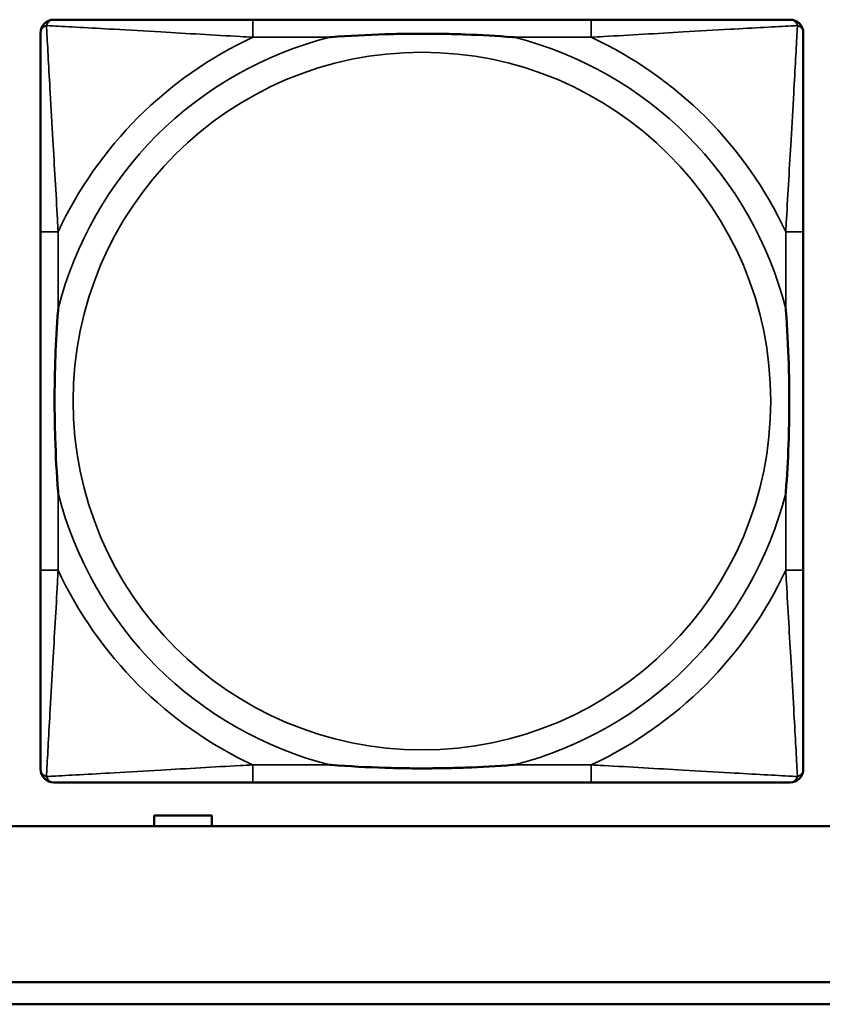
# Model space of a CAD drawing. Header units: inches. Extents: x -32 to 29.2, y -14.4 to 22.6.
# Tile 56 of 256: x -15.7 to -15, y -8.7 to -7.8. Entities that reach past the tile are written whole.
import ezdxf

# ---------------------------------------------------------------- set-up
doc = ezdxf.new("R2010")
doc.units = ezdxf.units.IN
doc.header["$MEASUREMENT"] = 0
doc.layers.add('Visible (ANSI)', color=7, linetype='Continuous', lineweight=50)
doc.layers.add('Visible Narrow (ANSI)', color=7, linetype='Continuous', lineweight=35)

msp = doc.modelspace()

# ---------------------------------------------------------------- linework, layer by layer
at = {"layer": 'Visible (ANSI)'}
for p, q in [((-15.19651, -7.80368), (-15.50043, -7.80368)), ((-15.69099, -7.99423), (-15.69099, -8.29815)), ((-15.00596, -8.29815), (-15.00596, -7.99423)), ((-15.50043, -8.48871), (-15.19651, -8.48871)), ((-15.5891, -8.52804), (-15.5891, -8.51857)), ((-15.5891, -8.51857), (-15.5371, -8.51857)), ((-15.5371, -8.51857), (-15.5371, -8.52804)), ((-5.02537, -8.52804), (-27.8004, -8.52804)), ((-16.01288, -8.66804), (-5.02537, -8.66804)), ((-5.02537, -8.68804), (-16.01288, -8.68804))]:
    msp.add_line(p, q, dxfattribs=at)
for centre, start, end in [((-15.67918, -7.81549), 90.00001, 180), ((-15.01777, -7.81549), 0, 89.99999), ((-15.67918, -8.4769), 180, 269.99999), ((-15.01777, -8.4769), 270.00001, 360)]:
    msp.add_arc(centre, 0.01181, start, end, dxfattribs=at)
for points, knots in [([(-15.50043, -7.80368), (-15.50401, -7.80368), (-15.5076, -7.80368), (-15.51119, -7.80368), (-15.5444, -7.80368), (-15.57811, -7.80368), (-15.60897, -7.80368), (-15.63591, -7.80368), (-15.66146, -7.80368), (-15.6749, -7.80368), (-15.67651, -7.80368), (-15.67794, -7.80368), (-15.67918, -7.80368)], [0, 0, 0, 0, 0.0272471, 0.0272471, 0.0272471, 0.2790553, 0.2790553, 0.2790553, 0.4988354, 0.4988354, 0.4988354, 0.5252205, 0.5252205, 0.5252205, 0.5252205]), ([(-15.01777, -7.80368), (-15.03265, -7.80368), (-15.07426, -7.80368), (-15.1149, -7.80368), (-15.14143, -7.80368), (-15.16929, -7.80368), (-15.19651, -7.80368)], [-0.5252205, -0.5252205, -0.5252205, -0.5252205, -0.20743, -0.20743, -0.20743, 0, 0, 0, 0]), ([(-15.69099, -7.81549), (-15.69099, -7.83037), (-15.69099, -7.87197), (-15.69099, -7.91262), (-15.69099, -7.93915), (-15.69099, -7.96701), (-15.69099, -7.99423)], [-0.5252205, -0.5252205, -0.5252205, -0.5252205, -0.20743, -0.20743, -0.20743, 0, 0, 0, 0]), ([(-15.43122, -7.81942), (-15.43078, -7.81939), (-15.43035, -7.81936), (-15.41384, -7.81811), (-15.39778, -7.81725), (-15.37483, -7.81655), (-15.36813, -7.8164), (-15.35895, -7.81629), (-15.35648, -7.81627), (-15.3524, -7.81625), (-15.35079, -7.81625), (-15.34766, -7.81624), (-15.34614, -7.81625), (-15.34257, -7.81626), (-15.34052, -7.81627), (-15.33434, -7.81633), (-15.33022, -7.81639), (-15.32049, -7.81659), (-15.31489, -7.81675), (-15.29512, -7.81747), (-15.28108, -7.81827), (-15.2666, -7.81936), (-15.26616, -7.81939), (-15.26572, -7.81942)], [-0.416114, -0.416114, -0.416114, -0.416114, -0.4127691, -0.4127691, -0.2896446, -0.2896446, -0.2388934, -0.2388934, -0.2201881, -0.2201881, -0.2080204, -0.2080204, -0.196499, -0.196499, -0.1809939, -0.1809939, -0.149741, -0.149741, -0.1073162, -0.1073162, 0, 0, 0.0033356, 0.0033356, 0.0033356, 0.0033356]), ([(-15.00596, -7.99423), (-15.00596, -7.99065), (-15.00596, -7.98707), (-15.00596, -7.98347), (-15.00596, -7.95026), (-15.00596, -7.91656), (-15.00596, -7.88569), (-15.00596, -7.85875), (-15.00596, -7.8332), (-15.00596, -7.81977), (-15.00596, -7.81815), (-15.00596, -7.81672), (-15.00596, -7.81549)], [0, 0, 0, 0, 0.0272471, 0.0272471, 0.0272471, 0.2790553, 0.2790553, 0.2790553, 0.4988354, 0.4988354, 0.4988354, 0.5252205, 0.5252205, 0.5252205, 0.5252205]), ([(-15.67524, -8.22894), (-15.67527, -8.2285), (-15.67531, -8.22807), (-15.67655, -8.21156), (-15.67741, -8.1955), (-15.67812, -8.17254), (-15.67826, -8.16585), (-15.67837, -8.15667), (-15.67839, -8.1542), (-15.67841, -8.15012), (-15.67842, -8.14851), (-15.67842, -8.14538), (-15.67842, -8.14386), (-15.6784, -8.14029), (-15.67839, -8.13824), (-15.67833, -8.13206), (-15.67827, -8.12794), (-15.67807, -8.1182), (-15.67791, -8.1126), (-15.67719, -8.09284), (-15.6764, -8.0788), (-15.67531, -8.06432), (-15.67527, -8.06388), (-15.67524, -8.06344)], [-0.416114, -0.416114, -0.416114, -0.416114, -0.4127691, -0.4127691, -0.2896446, -0.2896446, -0.2388934, -0.2388934, -0.2201881, -0.2201881, -0.2080204, -0.2080204, -0.196499, -0.196499, -0.1809939, -0.1809939, -0.149741, -0.149741, -0.1073162, -0.1073162, 0, 0, 0.0033356, 0.0033356, 0.0033356, 0.0033356]), ([(-15.0217, -8.06344), (-15.02167, -8.06388), (-15.02164, -8.06432), (-15.02039, -8.08082), (-15.01953, -8.09688), (-15.01883, -8.11984), (-15.01869, -8.12654), (-15.01857, -8.13571), (-15.01855, -8.13818), (-15.01853, -8.14226), (-15.01853, -8.14387), (-15.01853, -8.147), (-15.01853, -8.14852), (-15.01854, -8.15209), (-15.01855, -8.15414), (-15.01861, -8.16032), (-15.01867, -8.16445), (-15.01888, -8.17418), (-15.01904, -8.17978), (-15.01976, -8.19954), (-15.02055, -8.21359), (-15.02164, -8.22807), (-15.02167, -8.2285), (-15.0217, -8.22894)], [-0.416114, -0.416114, -0.416114, -0.416114, -0.4127691, -0.4127691, -0.2896446, -0.2896446, -0.2388934, -0.2388934, -0.2201881, -0.2201881, -0.2080204, -0.2080204, -0.196499, -0.196499, -0.1809939, -0.1809939, -0.149741, -0.149741, -0.1073162, -0.1073162, 0, 0, 0.0033356, 0.0033356, 0.0033356, 0.0033356]), ([(-15.69099, -8.29815), (-15.69099, -8.32538), (-15.69099, -8.35323), (-15.69099, -8.37976), (-15.69099, -8.42041), (-15.69099, -8.46201), (-15.69099, -8.4769)], [3.9382945, 3.9382945, 3.9382945, 3.9382945, 4.1457245, 4.1457245, 4.1457245, 4.463515, 4.463515, 4.463515, 4.463515]), ([(-15.00596, -8.4769), (-15.00596, -8.46201), (-15.00596, -8.42041), (-15.00596, -8.37976), (-15.00596, -8.35323), (-15.00596, -8.32538), (-15.00596, -8.29815)], [-0.5252205, -0.5252205, -0.5252205, -0.5252205, -0.20743, -0.20743, -0.20743, 0, 0, 0, 0]), ([(-15.26572, -8.47296), (-15.26616, -8.47299), (-15.2666, -8.47302), (-15.28108, -8.47412), (-15.29512, -8.47491), (-15.31489, -8.47563), (-15.32049, -8.47579), (-15.33022, -8.47599), (-15.33434, -8.47605), (-15.34052, -8.47611), (-15.34257, -8.47612), (-15.34614, -8.47614), (-15.34766, -8.47614), (-15.35079, -8.47614), (-15.3524, -8.47613), (-15.35648, -8.47611), (-15.35895, -8.47609), (-15.36813, -8.47598), (-15.37483, -8.47583), (-15.39778, -8.47513), (-15.41384, -8.47427), (-15.43035, -8.47302), (-15.43078, -8.47299), (-15.43122, -8.47296)], [-0.4149464, -0.4149464, -0.4149464, -0.4149464, -0.41162, -0.41162, -0.3046026, -0.3046026, -0.2622958, -0.2622958, -0.23113, -0.23113, -0.215668, -0.215668, -0.2041787, -0.2041787, -0.1920448, -0.1920448, -0.1733916, -0.1733916, -0.1227817, -0.1227817, 0, 0, 0.0033356, 0.0033356, 0.0033356, 0.0033356]), ([(-15.67918, -8.48871), (-15.66429, -8.48871), (-15.62269, -8.48871), (-15.58204, -8.48871), (-15.55551, -8.48871), (-15.52766, -8.48871), (-15.50043, -8.48871)], [-0.5252205, -0.5252205, -0.5252205, -0.5252205, -0.20743, -0.20743, -0.20743, 0, 0, 0, 0]), ([(-15.19651, -8.48871), (-15.16929, -8.48871), (-15.14143, -8.48871), (-15.1149, -8.48871), (-15.07426, -8.48871), (-15.03265, -8.48871), (-15.01777, -8.48871)], [3.9382945, 3.9382945, 3.9382945, 3.9382945, 4.1457245, 4.1457245, 4.1457245, 4.463515, 4.463515, 4.463515, 4.463515])]:
    msp.add_open_spline(points, degree=3, knots=knots, dxfattribs=at)
at = {"layer": 'Visible Narrow (ANSI)'}
for p, q in [((-15.50043, -7.80368), (-15.50043, -7.81942)), ((-15.19651, -7.80368), (-15.19651, -7.81942)), ((-15.50043, -7.81942), (-15.43122, -7.81942)), ((-15.26572, -7.81942), (-15.19651, -7.81942)), ((-15.67524, -7.99423), (-15.69099, -7.99423)), ((-15.67524, -8.06344), (-15.67524, -7.99423)), ((-15.00596, -7.99423), (-15.0217, -7.99423)), ((-15.0217, -7.99423), (-15.0217, -8.06344)), ((-15.67524, -8.29815), (-15.67524, -8.22894)), ((-15.0217, -8.22894), (-15.0217, -8.29815)), ((-15.67524, -8.29815), (-15.69099, -8.29815)), ((-15.00596, -8.29815), (-15.0217, -8.29815)), ((-15.50043, -8.47296), (-15.50043, -8.48871)), ((-15.43122, -8.47296), (-15.50043, -8.47296)), ((-15.19651, -8.47296), (-15.26572, -8.47296)), ((-15.19651, -8.47296), (-15.19651, -8.48871))]:
    msp.add_line(p, q, dxfattribs=at)
msp.add_circle((-15.34847, -8.14619), 0.31328, dxfattribs=at)
for radius, start, end in [(0.33708, 104.21029, 165.78971), (0.36037, 114.94069, 155.05931), (0.33708, 14.21029, 75.78971), (0.36037, 24.94069, 65.05931), (0.33708, 194.21029, 255.78971), (0.33708, 284.21029, 345.78971), (0.36037, 204.94069, 245.05931), (0.36037, 294.94069, 335.05931)]:
    msp.add_arc((-15.34847, -8.14619), radius, start, end, dxfattribs=at)
for points, knots in [([(-15.69099, -7.81549), (-15.69099, -7.81488), (-15.69092, -7.81432), (-15.69067, -7.81333), (-15.69051, -7.8129), (-15.69018, -7.81224), (-15.69003, -7.812), (-15.68977, -7.81162), (-15.68967, -7.81148), (-15.68933, -7.81108), (-15.68908, -7.81083), (-15.68837, -7.81022), (-15.68788, -7.80988), (-15.68683, -7.80935), (-15.68629, -7.80913), (-15.6857, -7.80896)], [-0.02627331, -0.02627331, -0.02627331, -0.02627331, -0.02158775, -0.02158775, -0.01736415, -0.01736415, -0.0147244, -0.0147244, -0.01307456, -0.01307456, -0.00977487, -0.00977487, -0.00449537, -0.00449537, 0.00012419, 0.00012419, 0.00012419, 0.00012419]), ([(-15.6857, -7.80896), (-15.68553, -7.80837), (-15.68531, -7.80784), (-15.68478, -7.80679), (-15.68445, -7.80629), (-15.68384, -7.80558), (-15.68358, -7.80533), (-15.68318, -7.805), (-15.68304, -7.80489), (-15.68267, -7.80463), (-15.68242, -7.80449), (-15.68177, -7.80415), (-15.68133, -7.80399), (-15.68035, -7.80375), (-15.67979, -7.80368), (-15.67918, -7.80368)], [-0.00012419, -0.00012419, -0.00012419, -0.00012419, 0.00449537, 0.00449537, 0.00977487, 0.00977487, 0.01307456, 0.01307456, 0.0147244, 0.0147244, 0.01736415, 0.01736415, 0.02158775, 0.02158775, 0.02627331, 0.02627331, 0.02627331, 0.02627331]), ([(-15.67524, -7.99423), (-15.67544, -7.99048), (-15.67565, -7.98671), (-15.67717, -7.95935), (-15.67861, -7.93517), (-15.68081, -7.89733), (-15.68163, -7.88328), (-15.68362, -7.84804), (-15.68471, -7.82792), (-15.68552, -7.81249), (-15.68562, -7.81066), (-15.6857, -7.80896)], [0, 0, 0, 0, 0.0278591, 0.0278591, 0.201273, 0.201273, 0.3066357, 0.3066357, 0.475216, 0.475216, 0.5007189, 0.5007189, 0.5007189, 0.5007189]), ([(-15.6857, -7.80896), (-15.68401, -7.80905), (-15.68217, -7.80914), (-15.66674, -7.80995), (-15.64662, -7.81104), (-15.61139, -7.81304), (-15.59733, -7.81385), (-15.55949, -7.81606), (-15.53531, -7.81749), (-15.50796, -7.81901), (-15.50418, -7.81922), (-15.50043, -7.81942)], [-0.5007189, -0.5007189, -0.5007189, -0.5007189, -0.475216, -0.475216, -0.3066357, -0.3066357, -0.201273, -0.201273, -0.0278591, -0.0278591, 0, 0, 0, 0]), ([(-15.19651, -7.81942), (-15.19276, -7.81922), (-15.18899, -7.81901), (-15.16163, -7.81749), (-15.13745, -7.81606), (-15.09961, -7.81385), (-15.08556, -7.81304), (-15.05032, -7.81104), (-15.0302, -7.80995), (-15.01477, -7.80914), (-15.01294, -7.80905), (-15.01124, -7.80896)], [0, 0, 0, 0, 0.0278591, 0.0278591, 0.201273, 0.201273, 0.3066357, 0.3066357, 0.475216, 0.475216, 0.5007189, 0.5007189, 0.5007189, 0.5007189]), ([(-15.01124, -7.80896), (-15.01133, -7.81066), (-15.01142, -7.81249), (-15.01224, -7.82792), (-15.01332, -7.84804), (-15.01532, -7.88328), (-15.01613, -7.89733), (-15.01834, -7.93517), (-15.01977, -7.95935), (-15.02129, -7.98671), (-15.0215, -7.99048), (-15.0217, -7.99423)], [-0.5007189, -0.5007189, -0.5007189, -0.5007189, -0.475216, -0.475216, -0.3066357, -0.3066357, -0.201273, -0.201273, -0.0278591, -0.0278591, 0, 0, 0, 0]), ([(-15.01777, -7.80368), (-15.01716, -7.80368), (-15.0166, -7.80375), (-15.01561, -7.80399), (-15.01518, -7.80415), (-15.01452, -7.80449), (-15.01428, -7.80463), (-15.0139, -7.80489), (-15.01377, -7.805), (-15.01336, -7.80533), (-15.01311, -7.80558), (-15.0125, -7.80629), (-15.01217, -7.80679), (-15.01163, -7.80784), (-15.01142, -7.80837), (-15.01124, -7.80896)], [-0.02627331, -0.02627331, -0.02627331, -0.02627331, -0.02158775, -0.02158775, -0.01736415, -0.01736415, -0.0147244, -0.0147244, -0.01307456, -0.01307456, -0.00977487, -0.00977487, -0.00449537, -0.00449537, 0.00012419, 0.00012419, 0.00012419, 0.00012419]), ([(-15.01124, -7.80896), (-15.01065, -7.80913), (-15.01012, -7.80935), (-15.00907, -7.80988), (-15.00857, -7.81022), (-15.00786, -7.81083), (-15.00761, -7.81108), (-15.00728, -7.81148), (-15.00717, -7.81162), (-15.00691, -7.812), (-15.00677, -7.81224), (-15.00643, -7.8129), (-15.00627, -7.81333), (-15.00603, -7.81432), (-15.00596, -7.81488), (-15.00596, -7.81549)], [-0.00012419, -0.00012419, -0.00012419, -0.00012419, 0.00449537, 0.00449537, 0.00977487, 0.00977487, 0.01307456, 0.01307456, 0.0147244, 0.0147244, 0.01736415, 0.01736415, 0.02158775, 0.02158775, 0.02627331, 0.02627331, 0.02627331, 0.02627331]), ([(-15.6857, -8.48342), (-15.68562, -8.48173), (-15.68552, -8.47989), (-15.68471, -8.46446), (-15.68362, -8.44434), (-15.68163, -8.40911), (-15.68081, -8.39505), (-15.67861, -8.35721), (-15.67717, -8.33303), (-15.67565, -8.30568), (-15.67544, -8.3019), (-15.67524, -8.29815)], [-4.4390134, -4.4390134, -4.4390134, -4.4390134, -4.4135105, -4.4135105, -4.2449302, -4.2449302, -4.1395675, -4.1395675, -3.9661536, -3.9661536, -3.9382945, -3.9382945, -3.9382945, -3.9382945]), ([(-15.0217, -8.29815), (-15.0215, -8.3019), (-15.02129, -8.30568), (-15.01977, -8.33303), (-15.01834, -8.35721), (-15.01613, -8.39505), (-15.01532, -8.40911), (-15.01332, -8.44434), (-15.01224, -8.46446), (-15.01142, -8.47989), (-15.01133, -8.48173), (-15.01124, -8.48342)], [0, 0, 0, 0, 0.0278591, 0.0278591, 0.201273, 0.201273, 0.3066357, 0.3066357, 0.475216, 0.475216, 0.5007189, 0.5007189, 0.5007189, 0.5007189]), ([(-15.6857, -8.48342), (-15.68629, -8.48325), (-15.68683, -8.48303), (-15.68788, -8.4825), (-15.68837, -8.48217), (-15.68908, -8.48155), (-15.68933, -8.4813), (-15.68967, -8.4809), (-15.68977, -8.48076), (-15.69003, -8.48039), (-15.69018, -8.48014), (-15.69051, -8.47949), (-15.69067, -8.47905), (-15.69092, -8.47807), (-15.69099, -8.47751), (-15.69099, -8.4769)], [-0.00012419, -0.00012419, -0.00012419, -0.00012419, 0.00449537, 0.00449537, 0.00977487, 0.00977487, 0.01307456, 0.01307456, 0.0147244, 0.0147244, 0.01736415, 0.01736415, 0.02158775, 0.02158775, 0.02627331, 0.02627331, 0.02627331, 0.02627331]), ([(-15.50043, -8.47296), (-15.50418, -8.47316), (-15.50796, -8.47337), (-15.53531, -8.47489), (-15.55949, -8.47632), (-15.59733, -8.47853), (-15.61139, -8.47935), (-15.64662, -8.48134), (-15.66674, -8.48243), (-15.68217, -8.48324), (-15.68401, -8.48333), (-15.6857, -8.48342)], [0, 0, 0, 0, 0.0278591, 0.0278591, 0.201273, 0.201273, 0.3066357, 0.3066357, 0.475216, 0.475216, 0.5007189, 0.5007189, 0.5007189, 0.5007189]), ([(-15.01124, -8.48342), (-15.01294, -8.48333), (-15.01477, -8.48324), (-15.0302, -8.48243), (-15.05032, -8.48134), (-15.08556, -8.47935), (-15.09961, -8.47853), (-15.13745, -8.47632), (-15.16163, -8.47489), (-15.18899, -8.47337), (-15.19276, -8.47316), (-15.19651, -8.47296)], [-4.4390134, -4.4390134, -4.4390134, -4.4390134, -4.4135105, -4.4135105, -4.2449302, -4.2449302, -4.1395675, -4.1395675, -3.9661536, -3.9661536, -3.9382945, -3.9382945, -3.9382945, -3.9382945]), ([(-15.00596, -8.4769), (-15.00596, -8.47751), (-15.00603, -8.47807), (-15.00627, -8.47905), (-15.00643, -8.47949), (-15.00677, -8.48014), (-15.00691, -8.48039), (-15.00717, -8.48076), (-15.00728, -8.4809), (-15.00761, -8.4813), (-15.00786, -8.48155), (-15.00857, -8.48217), (-15.00907, -8.4825), (-15.01012, -8.48303), (-15.01065, -8.48325), (-15.01124, -8.48342)], [-0.02627331, -0.02627331, -0.02627331, -0.02627331, -0.02158775, -0.02158775, -0.01736415, -0.01736415, -0.0147244, -0.0147244, -0.01307456, -0.01307456, -0.00977487, -0.00977487, -0.00449537, -0.00449537, 0.00012419, 0.00012419, 0.00012419, 0.00012419]), ([(-15.67918, -8.48871), (-15.67979, -8.48871), (-15.68035, -8.48864), (-15.68133, -8.48839), (-15.68177, -8.48823), (-15.68242, -8.4879), (-15.68267, -8.48775), (-15.68304, -8.48749), (-15.68318, -8.48739), (-15.68358, -8.48705), (-15.68384, -8.4868), (-15.68445, -8.48609), (-15.68478, -8.48559), (-15.68531, -8.48455), (-15.68553, -8.48401), (-15.6857, -8.48342)], [-0.02627331, -0.02627331, -0.02627331, -0.02627331, -0.02158775, -0.02158775, -0.01736415, -0.01736415, -0.0147244, -0.0147244, -0.01307456, -0.01307456, -0.00977487, -0.00977487, -0.00449537, -0.00449537, 0.00012419, 0.00012419, 0.00012419, 0.00012419]), ([(-15.01124, -8.48342), (-15.01142, -8.48401), (-15.01163, -8.48455), (-15.01217, -8.48559), (-15.0125, -8.48609), (-15.01311, -8.4868), (-15.01336, -8.48705), (-15.01377, -8.48739), (-15.0139, -8.48749), (-15.01428, -8.48775), (-15.01452, -8.4879), (-15.01518, -8.48823), (-15.01561, -8.48839), (-15.0166, -8.48864), (-15.01716, -8.48871), (-15.01777, -8.48871)], [-0.00012419, -0.00012419, -0.00012419, -0.00012419, 0.00449537, 0.00449537, 0.00977487, 0.00977487, 0.01307456, 0.01307456, 0.0147244, 0.0147244, 0.01736415, 0.01736415, 0.02158775, 0.02158775, 0.02627331, 0.02627331, 0.02627331, 0.02627331])]:
    msp.add_open_spline(points, degree=3, knots=knots, dxfattribs=at)

doc.saveas('drawing.dxf')
